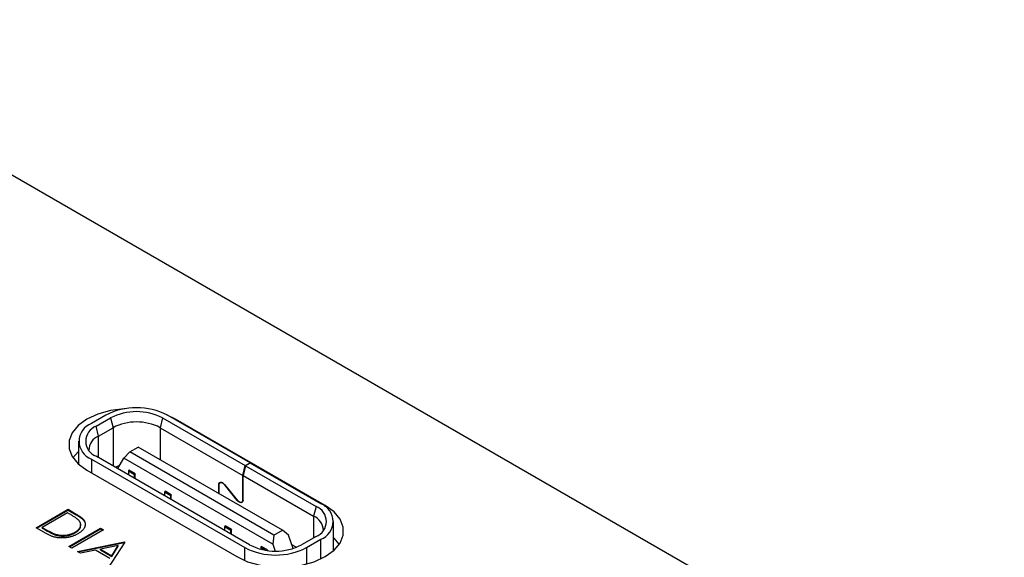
# Model space of a CAD drawing. Header units: millimetres. Extents: x 67 to 392, y 52 to 248.
# Tile 39 of 40: x 347 to 376, y 231 to 247. Entities that reach past the tile are written whole.
import ezdxf

# ---------------------------------------------------------------- set-up
doc = ezdxf.new("R2010")
doc.units = ezdxf.units.MM

msp = doc.modelspace()

# ---------------------------------------------------------------- linework, layer by layer
at = {"color": 7, "linetype": 'Continuous', "lineweight": 25}
for p, q in [((390.78, 216.798), (339.287, 246.525)), ((349.97, 234.893), (349.545, 234.649)), ((349.687, 234.567), (350.111, 234.812)), ((350.111, 234.812), (350.182, 234.526)), ((351.638, 234.812), (351.568, 234.526)), ((351.638, 234.812), (354.067, 233.41)), ((352.021, 234.777), (351.773, 234.897)), ((354.209, 233.491), (351.78, 234.893)), ((356.422, 232.237), (352.021, 234.777)), ((352.021, 234.754), (352.021, 234.777)), ((349.757, 234.281), (349.687, 234.567)), ((349.757, 234.281), (350.182, 234.526)), ((350.182, 234.526), (350.182, 233.399)), ((351.568, 234.526), (353.997, 233.124)), ((351.568, 234.526), (351.568, 233.583)), ((349.757, 233.644), (349.757, 234.281)), ((349.17, 234.126), (349.17, 233.451)), ((350.677, 233.812), (350.924, 233.955)), ((355.16, 231.509), (350.924, 233.955)), ((349.545, 233.604), (354.057, 230.999)), ((349.545, 233.604), (349.545, 233.2)), ((354.198, 231.081), (349.687, 233.685)), ((350.323, 233.322), (350.5, 233.628)), ((350.5, 233.628), (350.677, 233.812)), ((354.877, 231.101), (350.5, 233.628)), ((354.912, 231.367), (350.677, 233.812)), ((350.323, 233.318), (350.323, 233.322)), ((353.997, 233.124), (354.067, 233.41)), ((354.074, 233.406), (354.004, 233.12)), ((354.067, 233.41), (354.209, 233.491)), ((354.216, 233.487), (354.074, 233.406)), ((354.074, 233.406), (356.15, 232.208)), ((354.209, 233.483), (354.209, 233.491)), ((356.291, 232.289), (354.216, 233.487)), ((349.417, 233.274), (353.818, 230.734)), ((350.652, 233.275), (350.634, 233.244)), ((350.818, 233.138), (350.634, 233.244)), ((350.634, 233.244), (350.634, 233.138)), ((350.836, 233.169), (350.652, 233.275)), ((350.836, 233.169), (350.818, 233.138)), ((350.818, 233.032), (350.818, 233.138)), ((350.836, 233.022), (350.836, 233.169)), ((353.997, 232.402), (353.997, 233.124)), ((354.004, 233.12), (356.079, 231.922)), ((354.004, 232.398), (354.004, 233.12)), ((353.289, 232.844), (353.297, 232.848)), ((353.289, 232.589), (353.289, 232.844)), ((353.297, 232.84), (353.297, 232.585)), ((353.355, 232.924), (353.328, 232.908)), ((353.461, 232.857), (353.456, 232.854)), ((353.834, 232.383), (353.456, 232.854)), ((353.459, 232.859), (353.837, 232.388)), ((351.713, 232.663), (351.695, 232.632)), ((351.879, 232.526), (351.695, 232.632)), ((351.695, 232.632), (351.695, 232.526)), ((351.896, 232.556), (351.713, 232.663)), ((351.896, 232.556), (351.879, 232.526)), ((351.879, 232.42), (351.879, 232.526)), ((351.896, 232.41), (351.896, 232.556)), ((347.924, 231.585), (348.86, 232.125)), ((348.86, 232.125), (349.049, 232.016)), ((348.86, 232.104), (348.86, 232.125)), ((353.834, 232.383), (353.839, 232.386)), ((353.965, 232.334), (353.993, 232.35)), ((354.004, 232.407), (353.997, 232.402)), ((356.15, 232.208), (356.079, 231.922)), ((356.422, 232.201), (356.422, 232.237)), ((347.942, 231.575), (348.86, 232.104)), ((348.848, 232.021), (348.104, 231.592)), ((348.914, 231.983), (348.848, 232.021)), ((348.86, 232.104), (349.049, 231.995)), ((349.049, 231.995), (349.049, 232.016)), ((356.079, 231.922), (356.079, 231.285)), ((348.214, 231.418), (347.924, 231.585)), ((348.104, 231.592), (348.212, 231.53)), ((348.104, 231.571), (348.104, 231.592)), ((348.104, 231.571), (348.212, 231.509)), ((348.884, 231.031), (349.819, 231.571)), ((348.902, 231.021), (349.819, 231.55)), ((349.312, 231.804), (349.312, 231.825)), ((349.819, 231.571), (349.903, 231.523)), ((349.819, 231.55), (349.819, 231.571)), ((349.819, 231.55), (349.885, 231.512)), ((353.48, 231.642), (353.463, 231.611)), ((353.647, 231.505), (353.463, 231.611)), ((353.463, 231.611), (353.463, 231.505)), ((353.664, 231.536), (353.48, 231.642)), ((356.666, 230.908), (356.666, 231.767)), ((348.212, 231.509), (348.212, 231.53)), ((348.503, 231.369), (348.503, 231.389)), ((349.903, 231.523), (348.968, 230.983)), ((349.064, 231.433), (349.064, 231.454)), ((353.664, 231.536), (353.647, 231.505)), ((353.647, 231.399), (353.647, 231.505)), ((353.664, 231.389), (353.664, 231.536)), ((354.912, 231.367), (354.877, 231.101)), ((354.912, 231.367), (355.16, 231.509)), ((355.337, 231.367), (355.16, 231.509)), ((355.473, 230.973), (355.337, 231.367)), ((356.15, 231.326), (355.725, 231.081)), ((348.968, 230.983), (348.884, 231.031)), ((349.136, 230.886), (350.515, 231.17)), ((349.162, 230.87), (350.515, 231.149)), ((350.337, 231.061), (349.811, 230.953)), ((350.527, 231.163), (350.023, 230.373)), ((350.145, 230.76), (350.337, 231.061)), ((350.145, 230.739), (350.337, 231.041)), ((350.337, 231.041), (350.337, 231.061)), ((350.515, 231.17), (350.527, 231.163)), ((350.515, 231.149), (350.515, 231.17)), ((350.515, 231.149), (350.517, 231.148)), ((354.057, 230.617), (354.057, 230.999)), ((354.541, 231.03), (354.523, 230.999)), ((354.653, 230.924), (354.523, 230.999)), ((354.523, 230.999), (354.523, 230.952)), ((354.725, 230.924), (354.541, 231.03)), ((354.877, 231.101), (354.947, 230.898)), ((355.431, 231.093), (355.577, 231.009)), ((355.867, 230.999), (356.291, 231.244)), ((355.867, 230.999), (355.867, 230.514)), ((356.291, 230.665), (356.291, 231.244)), ((349.227, 230.833), (349.136, 230.886)), ((349.669, 230.924), (349.227, 230.833)), ((350.093, 230.679), (349.669, 230.924)), ((349.811, 230.932), (349.811, 230.953)), ((349.811, 230.953), (350.145, 230.76)), ((349.811, 230.932), (350.145, 230.739)), ((350.145, 230.739), (350.145, 230.76)), ((354.725, 230.924), (354.719, 230.914)), ((354.725, 230.913), (354.725, 230.924))]:
    msp.add_line(p, q, dxfattribs=at)
at = {"color": 7, "linetype": 'Continuous', "lineweight": 25, "flags": 128}
for points in [[(350.533, 235.083), (350.513, 235.082), (350.111, 235.029), (349.74, 234.926), (349.417, 234.777), (349.16, 234.591), (348.981, 234.377), (348.889, 234.145), (348.889, 233.906), (348.981, 233.674), (349.16, 233.46), (349.417, 233.274)], [(349.17, 233.823), (349.16, 233.813), (349.005, 233.637)], [(350.374, 233.41), (350.33, 233.394), (350.251, 233.36)], [(353.289, 232.844), (353.293, 232.875), (353.305, 232.9), (353.323, 232.917), (353.346, 232.924), (353.373, 232.921), (353.403, 232.909), (353.432, 232.888), (353.459, 232.859)], [(353.297, 232.84), (353.3, 232.869), (353.311, 232.893), (353.328, 232.908), (353.35, 232.915), (353.375, 232.913), (353.403, 232.901), (353.43, 232.881), (353.456, 232.854)], [(353.818, 230.734), (354.14, 230.585), (354.511, 230.482), (354.913, 230.429), (355.326, 230.429), (355.728, 230.482), (356.099, 230.585), (356.422, 230.734), (356.679, 230.92), (356.858, 231.134), (356.95, 231.366), (356.95, 231.604), (356.858, 231.836), (356.679, 232.051), (356.422, 232.237)], [(354.004, 232.398), (354, 232.367), (353.988, 232.342), (353.97, 232.325), (353.947, 232.318), (353.92, 232.321), (353.89, 232.333), (353.861, 232.354), (353.834, 232.383)], [(353.997, 232.402), (353.993, 232.373), (353.982, 232.349), (353.965, 232.334), (353.944, 232.327), (353.918, 232.33), (353.89, 232.341), (353.863, 232.361), (353.837, 232.388)], [(356.834, 231.096), (356.679, 231.273), (356.666, 231.285)]]:
    msp.add_lwpolyline(points, dxfattribs=at)
at = {"color": 7, "linetype": 'Continuous', "lineweight": 25}
for centre, radius, start, end in [((350.875, 233.147), 1.967, 62.6097, 117.3903), ((350.875, 233.338), 1.66, 62.6094, 117.394), ((349.744, 234.126), 0.559, 110.7835, 249.2168), ((349.854, 234.126), 0.472, 110.7834, 249.2167), ((350.875, 233.189), 1.506, 62.6095, 117.3924), ((349.935, 233.852), 0.464, 112.4766, 178.6183), ((355.982, 231.767), 0.472, 290.7834, 69.2166), ((356.093, 231.767), 0.559, 290.7834, 69.2166), ((355.902, 231.493), 0.464, 1.3817, 67.5234), ((354.962, 232.746), 1.967, 242.6097, 297.3903), ((354.962, 232.555), 1.66, 242.6097, 297.3903)]:
    msp.add_arc(centre, radius, start, end, dxfattribs=at)
for points, knots in [([(349.175, 231.802), (349.169, 231.808), (349.157, 231.82), (349.135, 231.839), (349.109, 231.859), (349.078, 231.881), (349.043, 231.904), (349.004, 231.929), (348.961, 231.956), (348.93, 231.974), (348.914, 231.983)], [0, 0, 0, 0, 0.084319, 0.179285, 0.286583, 0.405111, 0.535593, 0.67819, 0.832976, 1, 1, 1, 1]), ([(349.049, 232.016), (349.065, 232.006), (349.096, 231.988), (349.141, 231.961), (349.181, 231.935), (349.216, 231.91), (349.247, 231.887), (349.273, 231.865), (349.294, 231.845), (349.306, 231.831), (349.312, 231.825)], [0, 0, 0, 0, 0.164289, 0.317406, 0.458844, 0.589367, 0.707831, 0.81577, 0.91288, 1, 1, 1, 1]), ([(349.049, 231.995), (349.065, 231.986), (349.096, 231.967), (349.141, 231.94), (349.181, 231.914), (349.216, 231.889), (349.247, 231.866), (349.273, 231.845), (349.294, 231.824), (349.306, 231.811), (349.312, 231.804)], [0, 0, 0, 0, 0.164289, 0.317406, 0.458844, 0.589367, 0.707831, 0.81577, 0.91288, 1, 1, 1, 1]), ([(349.064, 231.454), (349.075, 231.46), (349.096, 231.473), (349.124, 231.493), (349.15, 231.513), (349.172, 231.534), (349.19, 231.556), (349.206, 231.577), (349.218, 231.6), (349.227, 231.623), (349.233, 231.646), (349.235, 231.668), (349.233, 231.691), (349.229, 231.714), (349.22, 231.736), (349.209, 231.758), (349.194, 231.781), (349.181, 231.795), (349.175, 231.802)], [0, 0, 0, 0, 0.070151, 0.137813, 0.203226, 0.267174, 0.330024, 0.391794, 0.453084, 0.514334, 0.575, 0.634865, 0.694116, 0.753442, 0.813126, 0.87408, 0.936007, 1, 1, 1, 1]), ([(349.064, 231.433), (349.104, 231.46), (349.185, 231.514), (349.238, 231.602), (349.23, 231.656), (349.227, 231.674)], [0, 0, 0, 0, 0.397805, 0.794769, 1, 1, 1, 1]), ([(349.312, 231.825), (349.318, 231.817), (349.332, 231.799), (349.347, 231.773), (349.358, 231.746), (349.366, 231.719), (349.368, 231.692), (349.368, 231.665), (349.363, 231.638), (349.354, 231.61), (349.342, 231.582), (349.325, 231.555), (349.305, 231.529), (349.281, 231.503), (349.253, 231.478), (349.222, 231.453), (349.187, 231.428), (349.161, 231.413), (349.148, 231.405)], [0, 0, 0, 0, 0.061545, 0.121694, 0.181155, 0.239875, 0.298702, 0.357647, 0.417605, 0.478494, 0.540407, 0.602345, 0.665004, 0.728559, 0.793651, 0.860534, 0.929236, 1, 1, 1, 1]), ([(349.312, 231.804), (349.341, 231.763), (349.38, 231.709), (349.362, 231.652), (349.357, 231.638)], [0, 0, 0, 0, 0.749268, 1, 1, 1, 1]), ([(348.212, 231.53), (348.227, 231.521), (348.257, 231.504), (348.301, 231.48), (348.341, 231.459), (348.379, 231.44), (348.414, 231.423), (348.446, 231.409), (348.475, 231.398), (348.494, 231.392), (348.503, 231.389)], [0, 0, 0, 0, 0.171901, 0.330628, 0.475549, 0.606746, 0.725024, 0.829742, 0.921323, 1, 1, 1, 1]), ([(348.212, 231.509), (348.227, 231.5), (348.257, 231.483), (348.301, 231.459), (348.341, 231.438), (348.379, 231.419), (348.414, 231.403), (348.446, 231.389), (348.475, 231.377), (348.494, 231.371), (348.503, 231.369)], [0, 0, 0, 0, 0.171901, 0.330628, 0.475549, 0.606746, 0.725024, 0.829742, 0.921323, 1, 1, 1, 1]), ([(349.148, 231.405), (349.136, 231.399), (349.113, 231.386), (349.076, 231.368), (349.039, 231.352), (349.001, 231.337), (348.963, 231.324), (348.923, 231.313), (348.883, 231.304), (348.842, 231.296), (348.801, 231.29), (348.76, 231.286), (348.72, 231.283), (348.681, 231.282), (348.642, 231.282), (348.604, 231.284), (348.566, 231.288), (348.529, 231.294), (348.492, 231.301), (348.455, 231.311), (348.416, 231.323), (348.377, 231.338), (348.337, 231.354), (348.297, 231.373), (348.255, 231.394), (348.228, 231.41), (348.214, 231.418)], [0, 0, 0, 0, 0.046081, 0.090807, 0.134295, 0.177024, 0.218823, 0.260244, 0.30108, 0.341614, 0.381583, 0.42012, 0.458075, 0.494738, 0.531195, 0.566934, 0.602713, 0.638327, 0.674853, 0.713467, 0.754442, 0.797815, 0.843989, 0.893072, 0.944963, 1, 1, 1, 1]), ([(348.503, 231.389), (348.514, 231.386), (348.537, 231.38), (348.572, 231.372), (348.608, 231.366), (348.643, 231.362), (348.68, 231.36), (348.716, 231.36), (348.753, 231.361), (348.789, 231.364), (348.826, 231.369), (348.862, 231.376), (348.898, 231.384), (348.932, 231.395), (348.967, 231.407), (349, 231.421), (349.033, 231.436), (349.053, 231.448), (349.064, 231.454)], [0, 0, 0, 0, 0.062415, 0.123338, 0.183125, 0.241783, 0.300579, 0.35968, 0.418882, 0.479531, 0.540851, 0.602303, 0.664463, 0.727806, 0.792895, 0.859672, 0.928464, 1, 1, 1, 1]), ([(348.503, 231.369), (348.514, 231.365), (348.537, 231.359), (348.572, 231.351), (348.608, 231.346), (348.643, 231.341), (348.68, 231.339), (348.716, 231.339), (348.753, 231.34), (348.789, 231.343), (348.826, 231.348), (348.862, 231.355), (348.898, 231.363), (348.932, 231.374), (348.967, 231.386), (349, 231.4), (349.033, 231.415), (349.053, 231.427), (349.064, 231.433)], [0, 0, 0, 0, 0.062415, 0.123338, 0.183125, 0.241783, 0.300579, 0.35968, 0.418882, 0.479531, 0.540851, 0.602303, 0.664463, 0.727806, 0.792895, 0.859672, 0.928464, 1, 1, 1, 1])]:
    msp.add_open_spline(points, degree=3, knots=knots, dxfattribs=at)

doc.saveas('drawing.dxf')
